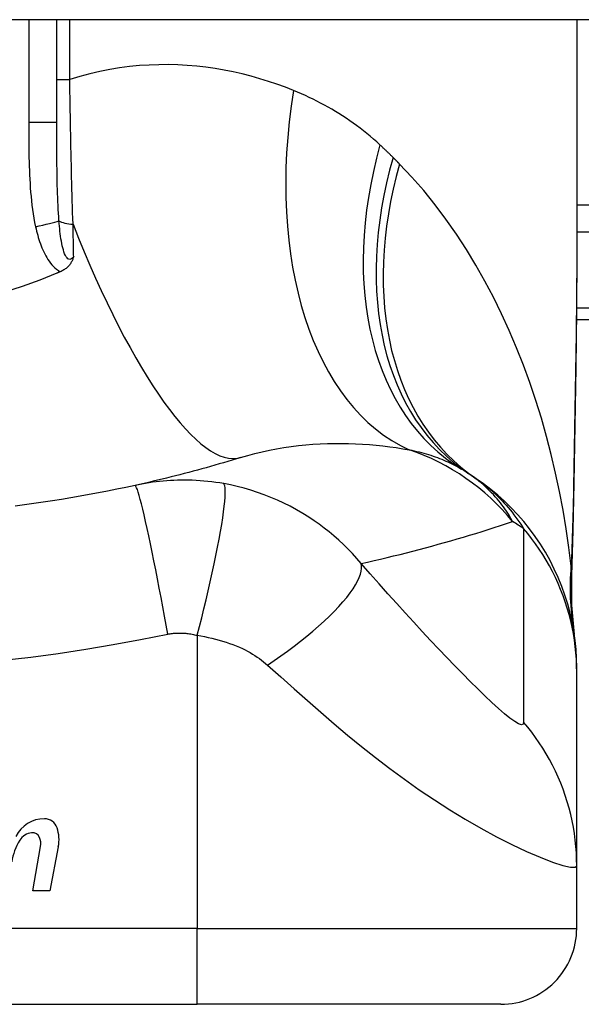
# Model space of a CAD drawing. Header units: inches. Extents: x 15 to 513, y 46 to 241.
# Tile 151 of 198: x 65.082 to 65.373, y 239.471 to 239.982. Entities that reach past the tile are written whole.
import ezdxf

# ---------------------------------------------------------------- set-up
doc = ezdxf.new("R2010")
doc.units = ezdxf.units.IN
doc.header["$MEASUREMENT"] = 0
doc.layers.add('Visible Edges(ANSI)', color=7, linetype='Continuous', lineweight=25)
doc.layers.add('Visible Tangent Edges(ANSI)', color=7, linetype='Continuous', lineweight=25)

msp = doc.modelspace()

# ---------------------------------------------------------------- linework, layer by layer
at = {"layer": 'Visible Edges(ANSI)'}
for p, q in [((69.13812773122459, 239.9818747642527), (15.53312773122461, 239.9818747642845)), ((65.10130095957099, 239.928479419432), (65.10130095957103, 239.9818747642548)), ((65.37098599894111, 239.9818747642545), (65.37098599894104, 239.8599262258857)), ((65.37079828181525, 239.8263747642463), (65.7371277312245, 239.8263747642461)), ((65.37098600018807, 239.6433257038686), (65.37098600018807, 239.6457471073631)), ((65.37098600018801, 239.5428999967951), (65.37098600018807, 239.6433257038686)), ((65.08884791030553, 239.529895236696), (65.09290343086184, 239.552895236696)), ((65.10208993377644, 239.5527474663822), (65.09764791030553, 239.529895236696)), ((65.37098599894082, 239.5103629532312), (65.37098599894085, 239.5429000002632)), ((65.09764791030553, 239.529895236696), (65.08884791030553, 239.529895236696)), ((64.80011985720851, 239.4709928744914), (65.17413560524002, 239.4709928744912)), ((65.33161592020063, 239.470992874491), (65.17413560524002, 239.4709928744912))]:
    msp.add_line(p, q, dxfattribs=at)
at = {"layer": 'Visible Edges(ANSI)', "flags": 128}
for points in [[(65.3709860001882, 239.8599262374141), (65.37084255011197, 239.8309127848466), (65.37048176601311, 239.8014119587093), (65.37000800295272, 239.7715243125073), (65.36952562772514, 239.7413503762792)], [(65.11005917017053, 239.8590341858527), (65.10994035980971, 239.8586515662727), (65.10981411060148, 239.8582713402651), (65.10967955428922, 239.8578939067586), (65.10953535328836, 239.8575187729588), (65.10937920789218, 239.8571436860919), (65.1092096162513, 239.85676902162), (65.10902519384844, 239.8563952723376), (65.10882448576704, 239.856022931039), (65.10860606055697, 239.8556524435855), (65.10836848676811, 239.8552843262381), (65.10811033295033, 239.854919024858), (65.10783016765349, 239.8545570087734), (65.10752655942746, 239.8541988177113), (65.10719807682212, 239.8538448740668), (65.10684920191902, 239.8535012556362), (65.10648476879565, 239.8531726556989), (65.10610548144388, 239.8528590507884), (65.10571202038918, 239.8525604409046), (65.10530504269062, 239.8522768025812), (65.10488529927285, 239.8520081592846), (65.10445342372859, 239.851754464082), (65.10401014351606, 239.8515157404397), (65.10355613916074, 239.8512919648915), (65.10309206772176, 239.8510831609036)], [(65.10130094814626, 239.8503213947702), (65.09241441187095, 239.8467567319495), (65.08337825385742, 239.843485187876), (65.0741997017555, 239.8405099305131)], [(65.10309206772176, 239.8510831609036), (65.10301758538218, 239.8510511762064), (65.1029430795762, 239.8510192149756), (65.10286857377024, 239.8509872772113), (65.10279404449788, 239.8509553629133), (65.10271951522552, 239.8509234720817), (65.10264496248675, 239.8508916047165), (65.1025703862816, 239.8508597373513), (65.10249581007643, 239.8508279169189), (65.10242123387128, 239.8507960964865), (65.10234663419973, 239.8507642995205), (65.10227201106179, 239.8507325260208), (65.10219738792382, 239.8507007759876), (65.10212276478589, 239.8506690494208), (65.10204811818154, 239.8506373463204), (65.10197344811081, 239.8506056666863), (65.10189877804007, 239.8505739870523), (65.10182408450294, 239.8505423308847), (65.10174939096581, 239.8505107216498), (65.10167467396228, 239.850479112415), (65.10159995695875, 239.8504475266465), (65.10152523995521, 239.8504159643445), (65.1014504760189, 239.8503844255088), (65.10137573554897, 239.8503528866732), (65.10130094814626, 239.8503213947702)], [(65.1966282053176, 239.754682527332), (65.194423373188, 239.7540020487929), (65.19221190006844, 239.7533281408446), (65.18999378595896, 239.7526608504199), (65.18776903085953, 239.7520002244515), (65.18553761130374, 239.7513462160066), (65.18329955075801, 239.750698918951), (65.18105482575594, 239.7500583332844), (65.1788034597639, 239.7494245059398), (65.17654540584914, 239.7487973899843), (65.17428071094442, 239.7481770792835), (65.17200932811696, 239.7475636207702), (65.16973125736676, 239.7469569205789), (65.16744649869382, 239.7463571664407), (65.16515502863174, 239.7457642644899), (65.16285687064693, 239.7451783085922), (65.16055197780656, 239.7445992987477), (65.15824037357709, 239.744027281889), (65.15592203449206, 239.7434622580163), (65.15359693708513, 239.7429042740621), (65.15126510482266, 239.7423533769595), (65.14892653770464, 239.7418095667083), (65.14658118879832, 239.7412728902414), (65.14422905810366, 239.7407433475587), (65.14187016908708, 239.7402210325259)], [(65.37098600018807, 239.6457471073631), (65.37089464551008, 239.6503916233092), (65.37061739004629, 239.655071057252), (65.3701500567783, 239.659774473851), (65.36948925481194, 239.6644906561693), (65.36863248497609, 239.6692079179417), (65.36757817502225, 239.6739141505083), (65.3663257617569, 239.6785971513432), (65.36487563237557, 239.6832445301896), (65.36322925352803, 239.6878438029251), (65.36138911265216, 239.6923827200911), (65.35935870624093, 239.6968490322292), (65.35714257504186, 239.7012309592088), (65.35474623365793, 239.7055169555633), (65.35217608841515, 239.7096960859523), (65.3494394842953, 239.7137579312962), (65.34654454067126, 239.71769282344), (65.34350008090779, 239.7214917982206), (65.3403156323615, 239.7251466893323), (65.33700121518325, 239.7286502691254), (65.33356734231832, 239.7319961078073), (65.33002485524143, 239.7351789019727), (65.3263848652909, 239.7381940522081), (65.32265861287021, 239.7410381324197), (65.31885743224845, 239.743708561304)], [(65.14187016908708, 239.7402210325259), (65.13714337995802, 239.7392004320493), (65.13241227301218, 239.7382135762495), (65.12766565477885, 239.7372579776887), (65.12291033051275, 239.7363350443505), (65.11814662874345, 239.7354446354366), (65.11337490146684, 239.7345868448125), (65.10859552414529, 239.7337615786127), (65.10380894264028, 239.7329688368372), (65.09901553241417, 239.732208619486), (65.09421557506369, 239.731480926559), (65.08940935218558, 239.730785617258), (65.08459709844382, 239.7301227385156), (65.07977911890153, 239.7294922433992)], [(65.36952562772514, 239.7413503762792), (65.36902483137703, 239.7170454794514), (65.36818400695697, 239.6932465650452)], [(65.36818400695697, 239.6932465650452), (65.36823232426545, 239.6780707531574), (65.3697262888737, 239.6629512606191)]]:
    msp.add_lwpolyline(points, dxfattribs=at)
at = {"layer": 'Visible Edges(ANSI)'}
for centre, radius, start, end in [((65.24982894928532, 239.6477822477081), 0.1181102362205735, 56.47918401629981, 58.69993221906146), ((64.98712773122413, 239.2511971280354), 0.59381149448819, 56.03787205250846, 56.47918401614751), ((65.09476140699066, 239.5509059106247), 0.0163712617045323, 89.67879642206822, 153.9507817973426), ((65.09481394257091, 239.56027702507), 0.0069999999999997, 18.47479057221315, 89.67879642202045), ((65.08914619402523, 239.5516232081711), 0.0084000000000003, 96.10268245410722, 147.6083346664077), ((65.08867842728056, 239.5559982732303), 0.0040000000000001, 23.5487451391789, 96.102682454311), ((65.08324269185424, 239.5564109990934), 0.019200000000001, 349.0000000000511, 18.47479057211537), ((65.10850152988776, 239.5399526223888), 0.0310000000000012, 148.5584146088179, 170.8256547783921), ((65.08482820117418, 239.5543202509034), 0.0082000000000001, 349.9922013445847, 23.54874513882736), ((65.33161592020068, 239.5103629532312), 0.0393700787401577, 269.9999999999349, 0)]:
    msp.add_arc(centre, radius, start, end, dxfattribs=at)
at = {"layer": 'Visible Tangent Edges(ANSI)'}
for p, q in [((65.08672338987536, 239.9818747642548), (65.08672338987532, 239.928479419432)), ((65.10804308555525, 239.9509195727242), (65.10804308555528, 239.9818747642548)), ((65.101300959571, 239.9509195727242), (65.10804308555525, 239.9509195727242)), ((65.10130095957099, 239.928479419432), (65.0867233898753, 239.928479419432)), ((65.9282212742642, 239.8857096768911), (65.37098599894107, 239.8857096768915)), ((65.37098599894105, 239.8717902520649), (65.92822127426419, 239.8717902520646)), ((65.7371277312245, 239.8321403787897), (65.37085366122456, 239.8321403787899)), ((65.17413560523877, 239.6624421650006), (65.17413560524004, 239.5103629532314)), ((65.17413560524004, 239.5103629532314), (64.80011985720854, 239.5103629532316)), ((65.17413560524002, 239.4709928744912), (65.17413560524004, 239.5103629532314)), ((65.17413560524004, 239.5103629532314), (65.37098599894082, 239.5103629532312))]:
    msp.add_line(p, q, dxfattribs=at)
at = {"layer": 'Visible Tangent Edges(ANSI)', "flags": 128}
for points in [[(65.22414145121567, 239.9451113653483), (65.219850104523, 239.946788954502), (65.21549610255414, 239.9483742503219), (65.21108167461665, 239.9498627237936), (65.20660905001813, 239.95124979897), (65.20208043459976, 239.9525309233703), (65.19749810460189, 239.9537015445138), (65.19286426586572, 239.9547571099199), (65.18818112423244, 239.955693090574), (65.18345093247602, 239.9565049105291), (65.17867591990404, 239.9571880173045), (65.17385784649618, 239.957738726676), (65.1689978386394, 239.9581533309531), (65.1640970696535, 239.9584273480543), (65.15915673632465, 239.9585563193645), (65.15417801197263, 239.9585358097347), (65.14916209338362, 239.95836136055), (65.14411015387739, 239.9580284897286), (65.13902339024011, 239.957532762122), (65.13390297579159, 239.9568697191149), (65.1287555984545, 239.9560349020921), (65.12359017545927, 239.9550251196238), (65.11841243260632, 239.9538377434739), (65.11322814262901, 239.952470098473), (65.10804307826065, 239.9509195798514)], [(65.1097174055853, 239.8757785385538), (65.10961964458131, 239.8787753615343), (65.10952434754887, 239.8817886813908), (65.10943151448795, 239.8848177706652), (65.10934119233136, 239.8878618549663), (65.10925338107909, 239.890920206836), (65.10916803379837, 239.8939920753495), (65.10908522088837, 239.8970767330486), (65.10900489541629, 239.9001734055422), (65.10892710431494, 239.9032813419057), (65.10885177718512, 239.9063998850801), (65.10877893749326, 239.9095287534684), (65.10870849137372, 239.9126677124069), (65.10864046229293, 239.9158165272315), (65.1085748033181, 239.9189750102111), (65.10851149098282, 239.9221428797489), (65.10845047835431, 239.9253199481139), (65.10839174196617, 239.928505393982), (65.10833530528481, 239.9316973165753), (65.10828112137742, 239.934894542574), (65.1082291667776, 239.9380958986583), (65.10817939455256, 239.9413002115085), (65.10813182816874, 239.9445063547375), (65.10808639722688, 239.9477132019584), (65.10804307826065, 239.9509195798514)], [(65.26893882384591, 239.9169029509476), (65.26726050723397, 239.918422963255), (65.26556437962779, 239.9199121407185), (65.2638506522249, 239.9213705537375), (65.26211955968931, 239.9227983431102), (65.26037126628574, 239.9241955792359), (65.25860603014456, 239.9255623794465), (65.25682399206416, 239.926898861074), (65.25502543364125, 239.9282051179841), (65.25321054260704, 239.9294812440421), (65.2513797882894, 239.9307272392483), (65.24953333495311, 239.9319432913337), (65.247671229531, 239.9331296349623), (65.24579356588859, 239.9342864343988), (65.24390041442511, 239.9354139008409), (65.24199186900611, 239.9365122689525), (65.24006802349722, 239.9375817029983), (65.23812887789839, 239.9386224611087), (65.23617445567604, 239.9396346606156), (65.23420503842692, 239.9406183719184), (65.23222086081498, 239.9415736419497), (65.23022215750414, 239.9425005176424), (65.22820918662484, 239.9433990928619), (65.22618218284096, 239.9442693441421), (65.22414145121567, 239.9451113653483)], [(65.08672338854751, 239.9284794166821), (65.08672474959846, 239.9262192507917), (65.08672934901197, 239.9239588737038), (65.08673803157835, 239.9216983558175), (65.08675164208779, 239.9194378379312), (65.08677116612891, 239.9171773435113), (65.08679782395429, 239.9149169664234), (65.0868326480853, 239.9126567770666), (65.08687676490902, 239.910396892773), (65.08693120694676, 239.9081374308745), (65.08699747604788, 239.9058784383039), (65.08707735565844, 239.903619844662), (65.08717258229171, 239.9013615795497), (65.08728489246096, 239.8991035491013), (65.08741602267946, 239.8968457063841), (65.08756775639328, 239.8945879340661), (65.08774168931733, 239.8923303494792), (65.08793937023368, 239.8900741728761), (65.08816417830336, 239.8878206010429), (65.08841953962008, 239.885570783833), (65.08870892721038, 239.8833258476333), (65.08903586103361, 239.8810869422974), (65.08940376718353, 239.8788551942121), (65.08981616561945, 239.8766317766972), (65.09027652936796, 239.8744177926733)], [(65.10242458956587, 239.8775548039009), (65.10227902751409, 239.8795059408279), (65.10214860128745, 239.8814794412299), (65.10203225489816, 239.8834740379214), (65.10192886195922, 239.8854884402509), (65.10183734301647, 239.8875213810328), (65.10175659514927, 239.8895716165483), (65.10168551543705, 239.8916378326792), (65.10162297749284, 239.8937187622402), (65.10156797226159, 239.8958130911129), (65.10152000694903, 239.8979193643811), (65.10147851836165, 239.9000371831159), (65.10144301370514, 239.9021663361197), (65.10141290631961, 239.9043065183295), (65.10138763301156, 239.9064575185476), (65.1013666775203, 239.9086190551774), (65.10134947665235, 239.9107908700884), (65.10133551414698, 239.9129726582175), (65.10132450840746, 239.9151637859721), (65.10131608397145, 239.9173638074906), (65.10130988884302, 239.9195722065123), (65.10130559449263, 239.9217885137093), (65.10130284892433, 239.9240121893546), (65.10130139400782, 239.9262426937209), (65.1013009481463, 239.9284794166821)], [(65.27575090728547, 239.9103602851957), (65.27547224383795, 239.9106390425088), (65.2751931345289, 239.9109172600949), (65.27491357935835, 239.9111949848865), (65.27463355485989, 239.9114721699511), (65.2743531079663, 239.9117488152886), (65.2740721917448, 239.9120249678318), (65.27379082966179, 239.9123005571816), (65.27350902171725, 239.9125756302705), (65.27322674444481, 239.9128501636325), (65.27294404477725, 239.9131241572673), (65.27266087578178, 239.9133976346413), (65.27237726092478, 239.913670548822), (65.27209317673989, 239.9139429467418), (65.27180867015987, 239.9142147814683), (65.27152371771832, 239.9144860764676), (65.27123829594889, 239.9147568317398), (65.27095242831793, 239.9150270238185), (65.27066611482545, 239.9152966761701), (65.27037935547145, 239.9155657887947), (65.27009215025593, 239.9158343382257), (65.2698044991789, 239.9161023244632), (65.26951637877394, 239.9163697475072), (65.2692278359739, 239.9166366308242), (65.26893882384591, 239.9169029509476)], [(65.27909836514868, 239.9069776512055), (65.27895991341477, 239.9071186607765), (65.27882139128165, 239.9072596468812), (65.27868277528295, 239.9074006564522), (65.27854408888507, 239.9075416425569), (65.2784052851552, 239.9076826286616), (65.27826638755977, 239.9078236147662), (65.27812741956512, 239.9079646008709), (65.27798833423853, 239.9081055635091), (65.27784917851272, 239.9082465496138), (65.27770992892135, 239.908387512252), (65.27757058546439, 239.9085284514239), (65.27743114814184, 239.9086694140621), (65.27729164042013, 239.908810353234), (65.27715201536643, 239.9089512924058), (65.27701231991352, 239.9090922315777), (65.27687253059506, 239.9092331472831), (65.2767326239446, 239.9093740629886), (65.27659264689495, 239.9095149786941), (65.27645259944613, 239.9096558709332), (65.27631243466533, 239.9097967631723), (65.27617217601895, 239.9099376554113), (65.27603184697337, 239.9100785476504), (65.2758914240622, 239.9102194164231), (65.27575090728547, 239.9103602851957)], [(65.36806618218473, 239.6983108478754), (65.36687377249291, 239.70803626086), (65.36547340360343, 239.7177425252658), (65.36386382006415, 239.7274201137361), (65.3620437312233, 239.7370596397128), (65.36001186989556, 239.7466516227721), (65.35776698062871, 239.7561866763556), (65.35530776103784, 239.7656553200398), (65.35263296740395, 239.7750481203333), (65.34974154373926, 239.7843554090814), (65.34663352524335, 239.7935661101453), (65.34330729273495, 239.8026706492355), (65.33976091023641, 239.8116598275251), (65.33599243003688, 239.8205243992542), (65.33199992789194, 239.8292551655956), (65.32778147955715, 239.8378428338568), (65.32333512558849, 239.8462782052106), (65.31865553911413, 239.8545564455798), (65.31373442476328, 239.8626727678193), (65.30857092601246, 239.8706097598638), (65.30316440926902, 239.8783496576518), (65.29751424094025, 239.8858746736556), (65.29161997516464, 239.8931668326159), (65.28548143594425, 239.9002074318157), (65.27909836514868, 239.9069776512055)], [(65.09027652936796, 239.8744177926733), (65.09052677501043, 239.8733126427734), (65.09079269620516, 239.8722066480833), (65.09107509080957, 239.8711012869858), (65.09137475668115, 239.8699980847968), (65.0916924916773, 239.8688984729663), (65.0920291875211, 239.8678040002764), (65.09238547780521, 239.8667160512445), (65.0927624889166, 239.8656360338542), (65.09316167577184, 239.8645654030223), (65.09358444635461, 239.8635056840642), (65.0940322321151, 239.8624582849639), (65.09450644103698, 239.8614247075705), (65.09500855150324, 239.8604064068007), (65.09554020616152, 239.8594051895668), (65.0961041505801, 239.858423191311), (65.09670348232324, 239.8574625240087), (65.09734127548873, 239.8565252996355), (65.09802154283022, 239.8556131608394), (65.09874803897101, 239.8547310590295), (65.09952132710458, 239.8538880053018), (65.10034175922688, 239.8530930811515), (65.10120949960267, 239.8523551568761), (65.10212492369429, 239.851682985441), (65.10309206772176, 239.8510831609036)], [(65.11005917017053, 239.8590341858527), (65.10958582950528, 239.8584233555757), (65.1090918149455, 239.85795034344), (65.10858451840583, 239.8576365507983), (65.10807126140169, 239.8575033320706), (65.10756110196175, 239.8575698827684), (65.10706579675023, 239.8578315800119), (65.10659316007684, 239.8582693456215), (65.10615072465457, 239.8588638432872), (65.10574205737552, 239.8595950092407), (65.10536422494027, 239.8604414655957), (65.10501701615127, 239.8613823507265), (65.10470007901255, 239.862396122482), (65.10441132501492, 239.8634660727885), (65.10414706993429, 239.8645866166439), (65.10390445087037, 239.8657522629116), (65.10368095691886, 239.8669576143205), (65.10347506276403, 239.8681983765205), (65.10328547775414, 239.8694707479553), (65.10311081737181, 239.8707709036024), (65.10294976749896, 239.8720950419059), (65.1028013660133, 239.8734394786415), (65.1026648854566, 239.8748002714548), (65.10253952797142, 239.8761734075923), (65.10242458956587, 239.8775548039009)], [(65.11005917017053, 239.8590341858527), (65.11004523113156, 239.8597226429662), (65.11003129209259, 239.8604119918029), (65.11001728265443, 239.861102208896), (65.11000327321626, 239.8617933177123), (65.1099892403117, 239.8624852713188), (65.10997516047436, 239.8631780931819), (65.10996105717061, 239.8638717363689), (65.10994693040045, 239.8645662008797), (65.10993278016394, 239.865261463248), (65.109918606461, 239.8659575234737), (65.10990440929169, 239.8666543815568), (65.10989016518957, 239.8673519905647), (65.10987592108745, 239.8680503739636), (65.10986163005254, 239.8687494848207), (65.10984731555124, 239.8694493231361), (65.10983297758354, 239.8701498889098), (65.10981861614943, 239.870851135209), (65.10980423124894, 239.8715530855), (65.10978982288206, 239.8722557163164), (65.10977539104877, 239.872959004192), (65.1097609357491, 239.8736629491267), (65.10974645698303, 239.874367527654), (65.10973193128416, 239.8750727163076), (65.1097174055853, 239.8757785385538)], [(65.37098603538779, 239.8599262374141), (65.37098080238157, 239.8551531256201), (65.3709656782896, 239.8503652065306), (65.3709413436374, 239.8455626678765), (65.37090844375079, 239.8407458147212), (65.37086762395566, 239.8359148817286), (65.37081950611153, 239.8310701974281), (65.37076473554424, 239.8262119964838), (65.3707039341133, 239.8213405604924), (65.37063775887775, 239.8164562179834), (65.3705668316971, 239.8115595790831), (65.37049168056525, 239.8066513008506), (65.3704128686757, 239.8017318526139), (65.37033088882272, 239.7968015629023), (65.37024629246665, 239.7918608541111), (65.37015960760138, 239.7869101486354), (65.37007136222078, 239.7819498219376), (65.3699820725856, 239.7769801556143), (65.36989219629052, 239.7720009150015), (65.36980215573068, 239.7670122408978), (65.36971234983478, 239.7620144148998), (65.36962317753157, 239.7570078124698), (65.36953506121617, 239.751992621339), (65.36944839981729, 239.7469692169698), (65.36936360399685, 239.7419378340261)], [(65.1966282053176, 239.754682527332), (65.20031806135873, 239.7557773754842), (65.20403675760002, 239.7567800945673), (65.20777934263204, 239.7576911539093), (65.2115407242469, 239.7585109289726), (65.21531534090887, 239.7592404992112), (65.21909763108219, 239.7598813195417), (65.22288200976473, 239.7604348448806), (65.22666277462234, 239.760902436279), (65.23043070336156, 239.761286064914), (65.23418183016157, 239.761588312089), (65.23791493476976, 239.7618118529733), (65.24162879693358, 239.7619592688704), (65.24532214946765, 239.762033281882), (65.24899374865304, 239.7620365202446), (65.25264239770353, 239.7619716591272), (65.25626687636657, 239.7618412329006), (65.25986577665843, 239.7616473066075), (65.26343668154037, 239.7613924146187), (65.26697719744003, 239.7610791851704), (65.27048478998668, 239.7607101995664), (65.273957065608, 239.7602881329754), (65.27739153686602, 239.7598155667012), (65.28078573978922, 239.7592950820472), (65.28413725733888, 239.7587293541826)], [(65.28413725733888, 239.7587293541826), (65.28543692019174, 239.7584611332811), (65.28672212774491, 239.7581800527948), (65.28799266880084, 239.7578862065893), (65.28924839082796, 239.7575795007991), (65.2904891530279, 239.7572599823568), (65.29171484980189, 239.7569275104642), (65.29292536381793, 239.7565821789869), (65.29412056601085, 239.7562239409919), (65.29530046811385, 239.7558527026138), (65.29646516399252, 239.7554684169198), (65.29761467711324, 239.7550711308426), (65.29874906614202, 239.7546606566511), (65.29986836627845, 239.7542370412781), (65.30097263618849, 239.753800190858), (65.30206192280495, 239.753350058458), (65.30313622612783, 239.752886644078), (65.30419541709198, 239.7524099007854), (65.30523953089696, 239.7519199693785), (65.30626857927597, 239.7514167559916), (65.3072826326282, 239.7509003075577), (65.30828171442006, 239.7503706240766), (65.30926587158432, 239.7498277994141), (65.31023515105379, 239.7492717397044), (65.31118958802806, 239.7487024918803)], [(65.1878747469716, 239.7411463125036), (65.1857996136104, 239.7414955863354), (65.18373269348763, 239.7418059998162), (65.18168912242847, 239.7420769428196), (65.17966448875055, 239.7423097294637), (65.17764600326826, 239.7425060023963), (65.17562080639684, 239.7426673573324), (65.17358206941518, 239.7427950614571), (65.17159012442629, 239.7428862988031), (65.16964609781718, 239.7429423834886), (65.16772729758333, 239.7429662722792), (65.16582243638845, 239.7429594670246), (65.16393400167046, 239.7429224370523), (65.16206419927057, 239.7428560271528), (65.16020516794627, 239.7427605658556), (65.15834531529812, 239.7426356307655), (65.15648759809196, 239.7424814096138), (65.15463673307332, 239.7422982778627), (65.15279276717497, 239.7420865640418), (65.15095513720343, 239.7418462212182), (65.14912405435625, 239.7415774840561), (65.147299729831, 239.7412804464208), (65.14548246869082, 239.7409552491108), (65.14367274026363, 239.7406021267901), (65.14187016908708, 239.7402210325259)], [(65.3377485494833, 239.7214533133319), (65.33714190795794, 239.7225573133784), (65.33651142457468, 239.7236576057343), (65.33585637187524, 239.7247538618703), (65.33517605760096, 239.7258457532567), (65.33446977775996, 239.7269329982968), (65.33373679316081, 239.7280153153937), (65.33297642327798, 239.7290923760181), (65.33218795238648, 239.7301638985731), (65.33137066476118, 239.7312295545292), (65.33052385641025, 239.7322890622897), (65.32964681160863, 239.733342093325), (65.3287388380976, 239.7343883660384), (65.32779919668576, 239.7354275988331), (65.3268272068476, 239.7364594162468), (65.32582188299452, 239.7374834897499), (65.32478189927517, 239.7384991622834), (65.32370591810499, 239.739505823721), (65.32259261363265, 239.7405028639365), (65.32144064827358, 239.7414896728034), (65.32024868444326, 239.7424656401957), (65.3190153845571, 239.7434301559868), (65.3177394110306, 239.7443826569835), (65.31641943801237, 239.7453224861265), (65.3150541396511, 239.7462489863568)], [(65.31885743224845, 239.743708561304), (65.31991498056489, 239.7429826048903), (65.3209689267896, 239.7422314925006), (65.32201930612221, 239.7414547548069), (65.32306617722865, 239.740651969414), (65.32410956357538, 239.7398225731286), (65.32514952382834, 239.7389661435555), (65.32618609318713, 239.738082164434), (65.32721976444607, 239.7371699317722), (65.32825133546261, 239.7362281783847), (65.32928073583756, 239.735255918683), (65.33030790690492, 239.7342521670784), (65.33133277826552, 239.7332160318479), (65.33235526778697, 239.7321465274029), (65.33337530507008, 239.731042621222), (65.33439283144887, 239.729903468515), (65.33540775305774, 239.7287279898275), (65.3364200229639, 239.7275152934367), (65.33742953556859, 239.7262643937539), (65.33843622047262, 239.724974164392), (65.33943980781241, 239.7236429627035), (65.34043998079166, 239.7222693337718), (65.34143642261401, 239.7208517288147), (65.34242883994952, 239.7193886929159), (65.34341689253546, 239.7178788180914)], [(65.36936360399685, 239.7419378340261), (65.36933202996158, 239.7400875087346), (65.36929882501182, 239.7382395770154), (65.369263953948, 239.7363939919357), (65.36922739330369, 239.7345508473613), (65.36918908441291, 239.7327101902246), (65.36914900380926, 239.7308721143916), (65.36910709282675, 239.7290365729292), (65.3690633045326, 239.7272036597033), (65.36901759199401, 239.7253735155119), (65.36896992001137, 239.7235461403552), (65.36892024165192, 239.7217217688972), (65.36886848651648, 239.7199004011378), (65.36881461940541, 239.7180821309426), (65.36875858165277, 239.71626709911), (65.36870031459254, 239.7144552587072), (65.36863977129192, 239.7126468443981), (65.36857688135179, 239.7108418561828), (65.36851160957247, 239.7090403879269), (65.36844387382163, 239.7072425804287), (65.36837361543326, 239.7054484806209), (65.36830078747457, 239.7036581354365), (65.36822531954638, 239.7018717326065), (65.3681471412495, 239.700089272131), (65.36806618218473, 239.6983108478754)], [(65.36952562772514, 239.7413503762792), (65.36952568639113, 239.7413752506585), (65.36952513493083, 239.741400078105), (65.36952397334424, 239.7414248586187), (65.36952220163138, 239.7414496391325), (65.36951983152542, 239.7414743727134), (65.36951685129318, 239.7414990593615), (65.36951327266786, 239.7415237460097), (65.36950910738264, 239.7415483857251), (65.36950433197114, 239.7415729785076), (65.36949898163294, 239.7415975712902), (65.36949303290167, 239.74162211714), (65.3694864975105, 239.741646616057), (65.36947938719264, 239.7416710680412), (65.3694716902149, 239.7416955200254), (65.36946343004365, 239.7417199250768), (65.36945458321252, 239.7417442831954), (65.36944517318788, 239.7417685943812), (65.36943519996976, 239.741792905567), (65.36942466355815, 239.7418171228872), (65.36941356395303, 239.7418413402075), (65.36940190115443, 239.7418655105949), (65.36938968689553, 239.7418896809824), (65.36937692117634, 239.7419137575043), (65.36936360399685, 239.7419378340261)], [(65.15880420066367, 239.663104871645), (65.15798217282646, 239.6677383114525), (65.15713217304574, 239.6724599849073), (65.1562578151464, 239.677245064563), (65.15536337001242, 239.6820657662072), (65.15445374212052, 239.6868914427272), (65.15353439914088, 239.6916891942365), (65.15261132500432, 239.6964243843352), (65.15169085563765, 239.701061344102), (65.15077956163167, 239.7055639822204), (65.14988422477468, 239.7098968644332), (65.14901150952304, 239.7140259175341), (65.14816791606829, 239.7179194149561), (65.14735959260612, 239.721548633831), (65.14659217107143, 239.7248885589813), (65.14587067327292, 239.7279186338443), (65.14519934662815, 239.7306230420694), (65.14458166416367, 239.7329908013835), (65.14402018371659, 239.7350161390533), (65.14351664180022, 239.7366980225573), (65.14307185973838, 239.7380401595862), (65.14268588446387, 239.7390504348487), (65.14235796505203, 239.7397404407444), (65.1420867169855, 239.7401248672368), (65.14187016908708, 239.7402210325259)], [(65.17413559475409, 239.6624421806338), (65.17529664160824, 239.6669375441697), (65.17645567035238, 239.6715217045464), (65.17760542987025, 239.6761720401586), (65.17873815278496, 239.6808634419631), (65.17984569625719, 239.6855682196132), (65.18091968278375, 239.6902566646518), (65.1819516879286, 239.6948973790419), (65.18293338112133, 239.6994580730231), (65.18385671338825, 239.7039059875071), (65.18471412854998, 239.708208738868), (65.18549879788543, 239.7123349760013), (65.1862046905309, 239.716255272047), (65.18682683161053, 239.7199425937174), (65.18736132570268, 239.7233730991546), (65.18780549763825, 239.72652646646), (65.18815789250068, 239.7293865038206), (65.18841832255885, 239.7319411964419), (65.18858774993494, 239.7341829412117), (65.18866833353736, 239.7361084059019), (65.18866314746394, 239.7377184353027), (65.1885762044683, 239.7390176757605), (65.18841222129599, 239.740014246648), (65.18817647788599, 239.740719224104), (65.1878747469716, 239.7411463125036)], [(65.25911884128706, 239.6997157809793), (65.25689399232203, 239.7023179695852), (65.2546198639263, 239.7048287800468), (65.25229863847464, 239.7072504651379), (65.24993174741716, 239.7095854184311), (65.24751989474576, 239.7118362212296), (65.2450637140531, 239.7140053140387), (65.24256344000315, 239.716095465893), (65.2400163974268, 239.7181095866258), (65.23741941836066, 239.7200507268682), (65.23476933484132, 239.7219219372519), (65.23201156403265, 239.7237592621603), (65.22896778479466, 239.7256645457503), (65.2256779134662, 239.7275863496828), (65.22237292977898, 239.7293793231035), (65.2190795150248, 239.7310357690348), (65.21573778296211, 239.7325898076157), (65.21234381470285, 239.7340430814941), (65.20891537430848, 239.7353878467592), (65.20545795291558, 239.736623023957), (65.20197047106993, 239.7377497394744), (65.19846039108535, 239.7387662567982), (65.19493655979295, 239.739671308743), (65.19140690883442, 239.7404642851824), (65.1878747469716, 239.7411463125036)], [(65.25911884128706, 239.6997157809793), (65.2625139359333, 239.7004752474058), (65.26589844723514, 239.7012477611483), (65.26927244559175, 239.7020332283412), (65.27263593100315, 239.7028316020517), (65.27598892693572, 239.7036429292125), (65.27933150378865, 239.7044670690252), (65.28266366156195, 239.70530402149), (65.2859854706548, 239.706153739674), (65.2892969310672, 239.7070161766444), (65.29259808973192, 239.7078913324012), (65.29588897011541, 239.708779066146), (65.2991696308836, 239.7096794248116), (65.30244008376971, 239.7105923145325), (65.30570037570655, 239.7115176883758), (65.30895050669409, 239.7124555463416), (65.31219052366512, 239.7134058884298), (65.31542042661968, 239.7143686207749), (65.31864025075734, 239.7153437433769), (65.32185000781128, 239.7163312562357), (65.32504970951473, 239.7173311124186), (65.32823940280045, 239.7183432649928), (65.33141909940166, 239.7193676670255), (65.33458879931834, 239.7204043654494), (65.3377485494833, 239.7214533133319)], [(65.34341689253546, 239.7178788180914), (65.34341689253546, 239.7136789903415), (65.34341689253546, 239.7094799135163), (65.34341689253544, 239.7052978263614), (65.34341689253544, 239.7011163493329), (65.34341689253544, 239.6969306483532), (65.34341689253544, 239.692743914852), (65.34341689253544, 239.6885581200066), (65.34341689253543, 239.6843728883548), (65.34341689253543, 239.6801873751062), (65.34341689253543, 239.6760017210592), (65.34341689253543, 239.6718161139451), (65.34341689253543, 239.6676305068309), (65.34341689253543, 239.6634448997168), (65.34341689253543, 239.6592592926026), (65.34341689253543, 239.655073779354), (65.34341689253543, 239.650888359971), (65.34341689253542, 239.6467025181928), (65.34341689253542, 239.6425163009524), (65.34341689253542, 239.6383310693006), (65.34341689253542, 239.6341459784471), (65.3434168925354, 239.629956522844), (65.3434168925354, 239.6257619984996), (65.3434014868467, 239.6215930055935), (65.3434492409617, 239.6173656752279)], [(65.37098600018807, 239.6433257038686), (65.37093790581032, 239.6466385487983), (65.37079276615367, 239.6499640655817), (65.37054949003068, 239.6532980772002), (65.37020717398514, 239.656636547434), (65.36976519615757, 239.659975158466), (65.36922315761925, 239.6633097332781), (65.36858091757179, 239.6666358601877), (65.3678386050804, 239.6699492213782), (65.36699658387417, 239.6732454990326), (65.36605549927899, 239.6765203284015), (65.3650162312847, 239.6797694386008), (65.36387995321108, 239.6829885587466), (65.36264806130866, 239.6861735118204), (65.36132220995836, 239.6893202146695), (65.35990428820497, 239.6924246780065), (65.35839641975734, 239.6954830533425), (65.356800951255, 239.6984915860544), (65.35512042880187, 239.7014467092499), (65.35335759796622, 239.704345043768), (65.35151539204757, 239.7071833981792), (65.34959690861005, 239.7099586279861), (65.3476053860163, 239.7126680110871), (65.34554421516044, 239.715308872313), (65.34341689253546, 239.7178788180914)], [(65.21059871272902, 239.6470336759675), (65.21408065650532, 239.6493888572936), (65.21754896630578, 239.6518091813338), (65.2209867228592, 239.654286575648), (65.22437627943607, 239.6568118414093), (65.22769942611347, 239.6593747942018), (65.23093764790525, 239.6619644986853), (65.23407242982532, 239.6645690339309), (65.2370855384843, 239.6671760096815), (65.23995932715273, 239.6697726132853), (65.24267708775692, 239.672345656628), (65.24522333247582, 239.6748821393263), (65.24758405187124, 239.6773690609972), (65.24974704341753, 239.6797938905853), (65.25170205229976, 239.6821448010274), (65.25344088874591, 239.6844105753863), (65.25495770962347, 239.6865812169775), (65.25624887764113, 239.6886477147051), (65.25731303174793, 239.6906023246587), (65.25815111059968, 239.6924386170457), (65.2587660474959, 239.6941515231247), (65.25916284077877, 239.695737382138), (65.25934815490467, 239.6971938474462), (65.25933029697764, 239.6985199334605), (65.25911884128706, 239.6997157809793)], [(65.3434492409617, 239.6173656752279), (65.34319857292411, 239.6163227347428), (65.34232446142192, 239.6160351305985), (65.34085217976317, 239.6165000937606), (65.33883463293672, 239.6176700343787), (65.33635503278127, 239.6194621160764), (65.3335006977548, 239.6217776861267), (65.33034614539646, 239.6245265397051), (65.32695330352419, 239.6276303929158), (65.32337452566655, 239.6310214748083), (65.31964498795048, 239.6346514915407), (65.31579303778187, 239.6384805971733), (65.31183711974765, 239.6424816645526), (65.3077925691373, 239.6466321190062), (65.3036692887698, 239.6509169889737), (65.29947524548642, 239.6553240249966), (65.29521514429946, 239.6598458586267), (65.29089156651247, 239.6644784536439), (65.28650872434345, 239.6692161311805), (65.28207460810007, 239.6740500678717), (65.27759639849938, 239.6789723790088), (65.27306663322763, 239.683992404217), (65.2684688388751, 239.6891311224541), (65.26379459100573, 239.6944007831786), (65.25911884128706, 239.6997157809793)], [(65.36816322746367, 239.6953350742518), (65.36815907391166, 239.6954023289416), (65.36815494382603, 239.6954749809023), (65.36815083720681, 239.6955529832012), (65.36814675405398, 239.6956363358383), (65.36814268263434, 239.6957248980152), (65.36813862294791, 239.6958186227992), (65.36813459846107, 239.6959174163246), (65.36813057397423, 239.6960212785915), (65.36812656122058, 239.6961300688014), (65.36812256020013, 239.6962437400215), (65.36811857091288, 239.6963622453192), (65.36811458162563, 239.6964855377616), (65.36811059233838, 239.6966134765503), (65.36810661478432, 239.6967461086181), (65.36810262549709, 239.6968832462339), (65.36809862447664, 239.6970248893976), (65.36809462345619, 239.6971709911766), (65.36809061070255, 239.6973214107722), (65.36808658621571, 239.6974761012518), (65.36808253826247, 239.6976349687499), (65.36807847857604, 239.6977979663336), (65.3680744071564, 239.6979650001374), (65.36807030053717, 239.6981359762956), (65.36806618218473, 239.6983108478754)], [(65.36818353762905, 239.6932465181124), (65.36818724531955, 239.6933339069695), (65.36819056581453, 239.6934212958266), (65.36819347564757, 239.693508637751), (65.3681959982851, 239.6935959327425), (65.36819812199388, 239.6936832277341), (65.36819985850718, 239.6937704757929), (65.36820118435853, 239.6938577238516), (65.36820212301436, 239.6939449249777), (65.36820266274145, 239.6940320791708), (65.36820280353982, 239.6941192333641), (65.36820254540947, 239.6942062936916), (65.36820190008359, 239.6942933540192), (65.36820085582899, 239.6943804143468), (65.36819941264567, 239.6944673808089), (65.36819757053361, 239.6945543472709), (65.36819534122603, 239.6946412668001), (65.36819271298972, 239.6947281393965), (65.36818968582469, 239.6948149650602), (65.36818627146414, 239.6949017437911), (65.36818244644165, 239.6949885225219), (65.36817823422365, 239.6950752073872), (65.36817363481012, 239.6951618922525), (65.36816862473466, 239.695248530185), (65.36816322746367, 239.6953350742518)], [(65.07344628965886, 239.6494775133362), (65.0877639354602, 239.6511353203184), (65.10204903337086, 239.6530508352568), (65.11629726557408, 239.6552252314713), (65.1305039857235, 239.6576599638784), (65.14466262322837, 239.6603561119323), (65.15880420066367, 239.663104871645)], [(65.15880420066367, 239.663104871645), (65.15941650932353, 239.6632070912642), (65.16003078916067, 239.663298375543), (65.16064706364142, 239.663378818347), (65.16126512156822, 239.6634483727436), (65.16188479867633, 239.6635069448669), (65.16250590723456, 239.6635545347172), (65.16312832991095, 239.6635910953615), (65.16375216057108, 239.6636166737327), (65.16437730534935, 239.6636312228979), (65.16500214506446, 239.6636346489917), (65.16562560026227, 239.6636268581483), (65.16625147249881, 239.6636080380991), (65.16688224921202, 239.6635781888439), (65.16751713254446, 239.6635370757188), (65.1681552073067, 239.6634845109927), (65.16880013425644, 239.6634201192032), (65.16945925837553, 239.6633429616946), (65.17013208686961, 239.6632527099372), (65.17079867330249, 239.6631502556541), (65.17146117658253, 239.6630353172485), (65.17212375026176, 239.6629073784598), (65.1727905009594, 239.66276596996), (65.17346281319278, 239.6626108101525), (65.17413559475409, 239.6624421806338)], [(65.17413559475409, 239.6624421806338), (65.17605845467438, 239.6621246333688), (65.17797345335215, 239.6617692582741), (65.17987840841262, 239.6613761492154), (65.18176855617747, 239.6609459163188), (65.18363873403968, 239.6604793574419), (65.18548448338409, 239.6599775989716), (65.18730606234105, 239.6594406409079), (65.18910018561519, 239.6588694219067), (65.19085690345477, 239.6582668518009), (65.19257814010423, 239.6576328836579), (65.19429602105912, 239.6569575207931), (65.19599573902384, 239.6562438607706), (65.19755257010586, 239.6555370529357), (65.19894555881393, 239.6548529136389), (65.20027098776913, 239.654160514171), (65.20155823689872, 239.6534491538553), (65.20280887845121, 239.6527185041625), (65.20402450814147, 239.6519680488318), (65.20520651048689, 239.651197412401), (65.20635465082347, 239.6504063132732), (65.2074685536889, 239.6495945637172), (65.20854779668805, 239.6487619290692), (65.2095915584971, 239.6479083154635), (65.21059871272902, 239.6470336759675)], [(65.21059871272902, 239.6470336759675), (65.2174712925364, 239.6408903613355), (65.2243984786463, 239.6347190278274), (65.2312814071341, 239.6286141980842), (65.23816475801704, 239.6225727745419), (65.24510792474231, 239.6165828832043), (65.25215166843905, 239.6106442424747), (65.25930894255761, 239.604773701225), (65.26658896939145, 239.5989893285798), (65.27400294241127, 239.5933057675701), (65.28156428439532, 239.5877361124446), (65.289277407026, 239.5822968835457), (65.29713455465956, 239.5770093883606), (65.30512045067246, 239.5718975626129), (65.3131986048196, 239.5669931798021), (65.32131935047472, 239.5623324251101), (65.32939836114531, 239.5579641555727), (65.33732733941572, 239.5539458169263), (65.34494220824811, 239.550354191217), (65.35204505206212, 239.5472766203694), (65.35839243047, 239.544812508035), (65.36370102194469, 239.5430694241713), (65.36769063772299, 239.542139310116), (65.37015927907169, 239.5420789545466), (65.37098600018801, 239.5428999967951)], [(65.37098600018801, 239.5428999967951), (65.37093796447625, 239.5462160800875), (65.37079300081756, 239.5495442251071), (65.3705499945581, 239.5528803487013), (65.37020807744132, 239.5562203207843), (65.36976660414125, 239.5595599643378), (65.36922517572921, 239.5628948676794), (65.36858367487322, 239.5662208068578), (65.36784219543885, 239.569533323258), (65.36700112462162, 239.5728281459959), (65.36606110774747, 239.5761009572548), (65.36502302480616, 239.5793473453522), (65.3638880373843, 239.5825631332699), (65.36265754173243, 239.5857441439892), (65.36133320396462, 239.5888862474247), (65.35991691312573, 239.5919855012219), (65.35841079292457, 239.595038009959), (65.35681716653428, 239.5980400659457), (65.35513861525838, 239.6009881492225), (65.35337786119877, 239.6038788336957), (65.35153784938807, 239.6067088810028), (65.34962166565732, 239.6094753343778), (65.34763256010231, 239.6121752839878), (65.3455739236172, 239.6148061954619), (65.3434492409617, 239.6173656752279)]]:
    msp.add_lwpolyline(points, dxfattribs=at)
at = {"layer": 'Visible Tangent Edges(ANSI)'}
msp.add_arc((65.10784924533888, 239.3506013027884), 0.4363311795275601, 57.32434627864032, 58.20431596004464, dxfattribs=at)
for centre, major_axis, ratio, start_param, end_param in [((65.3456869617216, 239.9451113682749), (-0.0508294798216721, -0.1901747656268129), 0.6042411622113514, 4.872506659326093, 6.187735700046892), ((65.41345733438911, 239.9169029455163), (-0.1022677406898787, -0.1682004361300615), 0.6786015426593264, 5.103707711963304, 6.28318530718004), ((65.42376277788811, 239.9103602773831), (-0.1087086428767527, -0.1641112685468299), 0.6890586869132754, 5.140583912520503, 6.283185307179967), ((65.42882687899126, 239.9069776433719), (-0.1099694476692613, -0.1632690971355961), 0.6969087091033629, 5.151259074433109, 6.283185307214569), ((65.08498683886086, 239.8744177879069), (-0.0192705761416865, -0.0040181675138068), 0.056853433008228, 1.836986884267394, 2.689915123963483), ((65.111143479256, 239.8791233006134), (0.0098425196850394, -5.5e-15), 0.343452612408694, 3.624091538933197, 4.566988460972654), ((65.13823881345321, 239.9426739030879), (0.0583894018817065, -0.1879913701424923), 0.2492511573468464, 4.997806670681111, 6.28318530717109), ((65.24720741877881, 239.6469001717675), (0.0374595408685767, -0.1120125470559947), 0.992002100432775, 1.934246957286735, 2.496048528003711), ((65.56341923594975, 239.6983108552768), (-0.1940896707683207, -0.0328523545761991), 0.8025726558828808, 6.075329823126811, 6.283185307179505), ((65.5644771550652, 239.6916248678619), (-0.1947508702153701, -0.0286736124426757), 0.9169404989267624, 6.103459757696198, 6.283185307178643)]:
    msp.add_ellipse(centre, major_axis=major_axis, ratio=ratio, start_param=start_param, end_param=end_param, dxfattribs=at)

doc.saveas('drawing.dxf')
